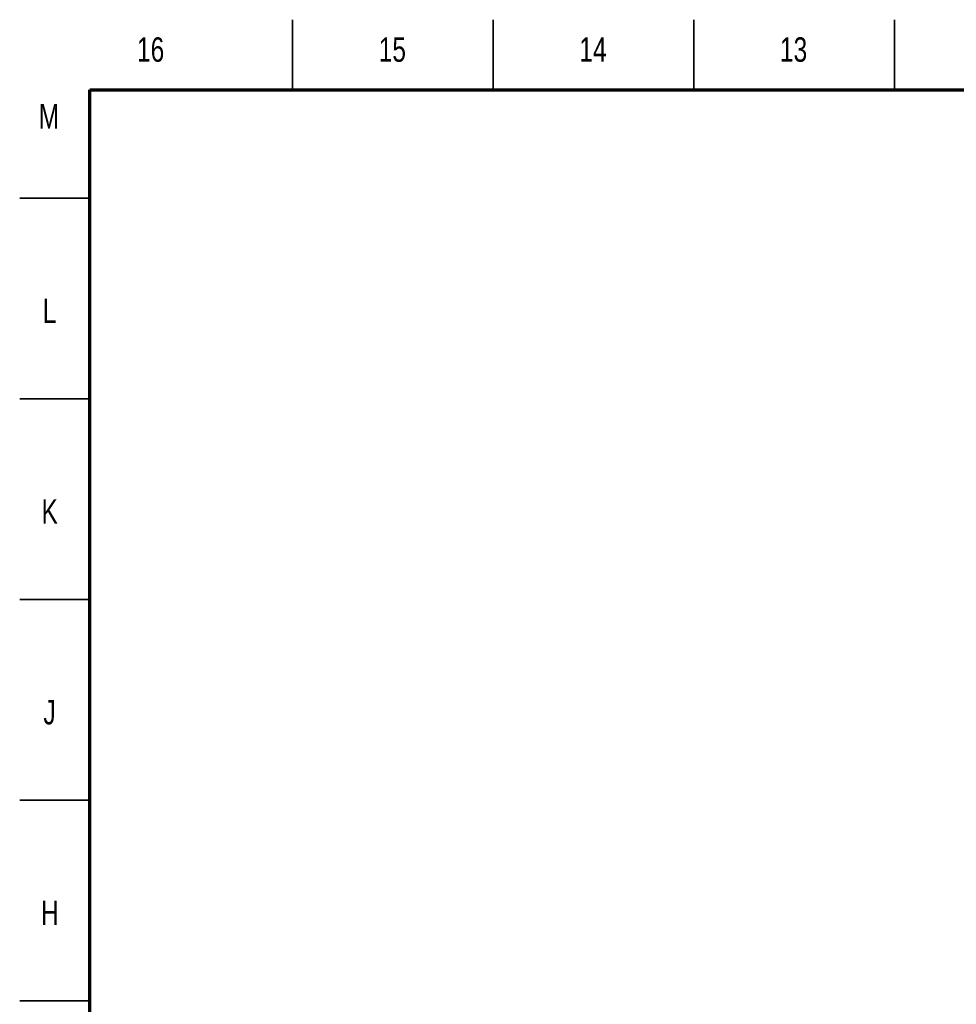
# Model space of a CAD drawing. Header units: millimetres. Extents: x 2 to 838, y 2 to 592.
# Tile 6 of 9: x 2 to 236, y 346 to 592. Entities that reach past the tile are written whole.
import ezdxf

# ---------------------------------------------------------------- set-up
doc = ezdxf.new("R2010")
doc.units = ezdxf.units.MM
doc.styles.add('SLDTEXTSTYLE0', font='TXT', dxfattribs={"width": 0.75})

msp = doc.modelspace()

# ---------------------------------------------------------------- linework, layer by layer
at = {"color": 7, "linetype": 'Continuous', "lineweight": 35}
for p, q in [((70.5, 574), (70.5, 591.5)), ((120.5, 574), (120.5, 591.5)), ((170.5, 574), (170.5, 591.5)), ((220.5, 574), (220.5, 591.5)), ((20, 547), (2.5, 547)), ((20, 497), (2.5, 497)), ((20, 447), (2.5, 447)), ((20, 397), (2.5, 397)), ((20, 347), (2.5, 347))]:
    msp.add_line(p, q, dxfattribs=at)
at = {"color": 7, "linetype": 'Continuous', "lineweight": 70}
for p, q in [((20, 20), (20, 574)), ((20, 574), (821, 574))]:
    msp.add_line(p, q, dxfattribs=at)

# ---------------------------------------------------------------- texts
at = {"color": 7, "linetype": 'Continuous', "lineweight": 0, "attachment_point": 2, "style": 'SLDTEXTSTYLE0'}
for s, insert, char_height in [('16', (35.13, 587.11), 6.096), ('15', (95.38, 587.11), 6.096), ('14', (145.38, 587.11), 6.096), ('13', (195.38, 587.11), 6.096), ('M', (9.79, 570.48), 6.1), ('L', (9.93, 521.98), 6.1), ('K', (9.98, 471.98), 6.1), ('J', (9.94, 421.98), 6.1), ('H', (9.99, 371.98), 6.1)]:
    msp.add_mtext(s, dxfattribs=dict(at, insert=insert, char_height=char_height))

doc.saveas('drawing.dxf')
